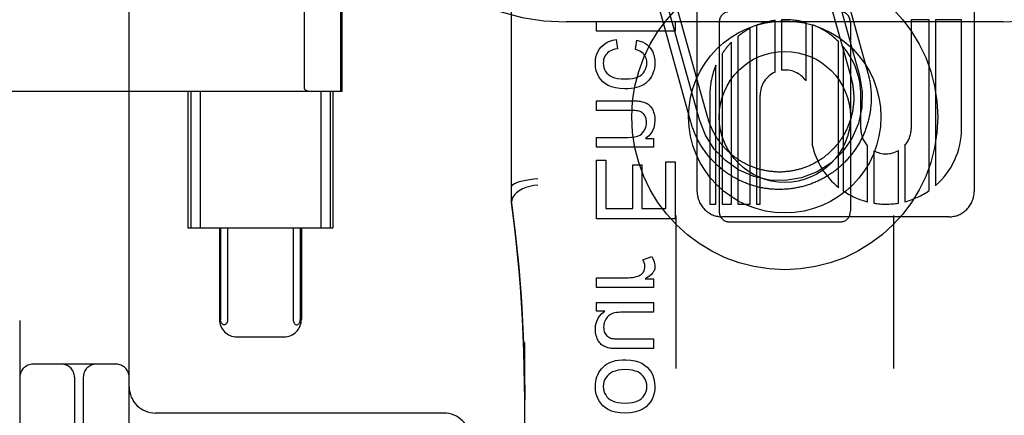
# Model space of a CAD drawing. Header units: inches. Extents: x 0 to 268, y 0 to 174.
# Tile 16 of 79: x 85.708 to 86.834, y 87.718 to 88.171. Entities that reach past the tile are written whole.
import ezdxf

# ---------------------------------------------------------------- set-up
doc = ezdxf.new("R2010")
doc.units = ezdxf.units.IN
doc.header["$LTSCALE"] = 14.749625
doc.header["$MEASUREMENT"] = 0
doc.linetypes.add('HIDDEN', pattern=[0.2, 0.1, -0.1])
doc.layers.add('DEFAULT_2', color=8, linetype='HIDDEN')

msp = doc.modelspace()

# ---------------------------------------------------------------- linework, layer by layer
at = {"layer": 'DEFAULT_2', "color": 8, "linetype": 'HIDDEN'}
for p, q in [((86.3333, 85.3093), (86.3333, 90.8098)), ((86.8333, 85.3093), (86.8333, 90.8098)), ((85.7083, 90.7765), (85.7083, 85.7765)), ((85.8333, 87.1515), (85.8333, 89.4015)), ((86.2708, 87.9611), (86.2708, 88.7042)), ((86.4831, 87.9741), (86.4831, 88.5789)), ((86.7999, 88.5789), (86.7999, 87.974)), ((86.0755, 88.089), (86.0755, 88.464)), ((86.0771, 88.089), (86.0771, 88.464)), ((86.0338, 88.0919), (86.0338, 88.4611)), ((86.6285, 88.2515), (86.6687, 88.107)), ((86.6381, 88.2541), (86.6783, 88.1096)), ((86.6189, 88.2488), (86.6591, 88.1043)), ((86.4856, 88.0561), (86.4468, 88.1958)), ((86.4953, 88.0587), (86.4564, 88.1984)), ((86.476, 88.0534), (86.4372, 88.1931)), ((86.5795, 88.1708), (86.5795, 88.113)), ((86.7279, 88.1709), (86.7279, 88.0461)), ((86.7486, 88.1709), (86.7279, 88.1709)), ((86.7486, 87.9753), (86.7486, 88.1709)), ((86.7557, 88.1709), (86.7557, 87.9808)), ((86.7855, 88.1709), (86.7557, 88.1709)), ((86.7855, 88.0461), (86.7855, 88.1709)), ((86.8333, 88.1685), (86.3333, 88.1685)), ((86.368, 88.1576), (86.368, 88.1687)), ((86.368, 88.1687), (86.458, 88.1687)), ((86.458, 88.1687), (86.458, 88.1576)), ((86.5083, 88.1677), (86.5083, 87.9515)), ((86.5438, 87.9597), (86.5438, 88.1611)), ((86.5509, 88.1644), (86.5509, 87.9597)), ((86.5723, 88.1109), (86.5723, 88.1702)), ((86.6076, 88.1008), (86.6076, 88.1676)), ((86.6147, 88.1652), (86.6147, 88.0272)), ((86.6583, 88.1677), (86.6583, 87.9515)), ((86.458, 88.1576), (86.368, 88.1576)), ((86.3905, 88.1484), (86.3919, 88.1376)), ((86.5295, 88.1517), (86.5295, 87.9597)), ((86.4124, 88.1366), (86.4141, 88.1474)), ((86.5223, 87.9597), (86.5223, 88.1452)), ((86.6449, 87.9787), (86.6449, 88.1457)), ((86.65, 88.1401), (86.65, 87.9749)), ((86.5117, 88.1321), (86.5117, 87.9597)), ((86.5046, 87.9597), (86.5046, 88.1189)), ((85.5995, 88.089), (86.0771, 88.089)), ((85.9004, 88.089), (85.9004, 87.9327)), ((85.9037, 88.089), (85.9037, 87.9327)), ((85.9145, 88.089), (85.9145, 87.9327)), ((86.0524, 88.089), (86.0524, 87.9327)), ((86.0632, 88.089), (86.0632, 87.9327)), ((86.0664, 88.089), (86.0664, 87.9327)), ((86.4975, 88.0845), (86.4975, 87.9597)), ((86.5551, 87.9597), (86.5551, 88.0845)), ((86.6702, 88.0461), (86.6703, 88.0846)), ((86.368, 88.067), (86.368, 88.0781)), ((86.368, 88.0781), (86.4081, 88.0781)), ((86.4077, 88.067), (86.368, 88.067)), ((86.368, 88.0251), (86.368, 88.0361)), ((86.368, 88.0361), (86.4036, 88.0361)), ((86.4332, 88.0251), (86.368, 88.0251)), ((86.424, 88.035), (86.4332, 88.035)), ((86.4332, 88.035), (86.4332, 88.0251)), ((86.6781, 87.9622), (86.6781, 88.0263)), ((86.7205, 88.0268), (86.7205, 87.9624)), ((86.6852, 88.0208), (86.6852, 87.9608)), ((86.7133, 87.9608), (86.7133, 88.021)), ((86.368, 87.9429), (86.368, 88.01)), ((86.368, 88.01), (86.3787, 88.01)), ((86.3787, 88.01), (86.3787, 87.9548)), ((86.4093, 87.9548), (86.4093, 88.0046)), ((86.4093, 88.0046), (86.4199, 88.0046)), ((86.4199, 88.0046), (86.4199, 87.9548)), ((86.4474, 87.9548), (86.4474, 88.008)), ((86.4474, 88.008), (86.458, 88.008)), ((86.458, 88.008), (86.458, 87.9429)), ((86.4975, 87.9597), (86.5046, 87.9597)), ((86.5117, 87.9597), (86.5223, 87.9597)), ((86.5295, 87.9597), (86.5438, 87.9597)), ((86.5509, 87.9597), (86.5551, 87.9597)), ((86.3787, 87.9548), (86.4093, 87.9548)), ((86.4199, 87.9548), (86.4474, 87.9548)), ((86.4588, 87.9468), (86.4588, 87.7715)), ((86.7078, 87.9468), (86.7078, 87.7715)), ((86.458, 87.9429), (86.368, 87.9429)), ((86.771, 87.9453), (86.5119, 87.9453)), ((86.5183, 87.9396), (86.6483, 87.9396)), ((85.9004, 87.9327), (86.0664, 87.9327)), ((85.9365, 87.9327), (85.9365, 87.8277)), ((85.9378, 87.9327), (85.9378, 87.8277)), ((85.9459, 87.9327), (85.9459, 87.8277)), ((86.021, 87.9327), (86.021, 87.8277)), ((86.0291, 87.9327), (86.0291, 87.8277)), ((86.0303, 87.9327), (86.0303, 87.8277)), ((86.4209, 87.8959), (86.4312, 87.8997)), ((86.368, 87.8643), (86.368, 87.8754)), ((86.368, 87.8754), (86.4022, 87.8754)), ((86.4234, 87.8743), (86.4332, 87.8743)), ((86.4332, 87.8743), (86.4332, 87.8643)), ((86.4332, 87.8643), (86.368, 87.8643)), ((86.368, 87.8372), (86.368, 87.8471)), ((86.368, 87.8471), (86.4332, 87.8471)), ((86.4332, 87.8471), (86.4332, 87.8361)), ((86.3776, 87.8372), (86.368, 87.8372)), ((86.4332, 87.8361), (86.3983, 87.8361)), ((85.9566, 87.8077), (86.0102, 87.8077)), ((86.2858, 87.119), (86.2858, 87.8011)), ((86.3971, 87.8053), (86.4332, 87.8053)), ((86.4332, 87.8053), (86.4332, 87.7943)), ((86.4332, 87.7943), (86.3928, 87.7943)), ((85.8183, 87.7765), (85.7233, 87.7765)), ((85.7708, 87.7615), (85.7708, 87.1515)), ((85.7808, 87.7615), (85.7808, 87.6323)), ((86.1933, 87.7205), (85.8633, 87.7205))]:
    msp.add_line(p, q, dxfattribs=at)
for points in [[(86.3729, 88.1393), (86.375, 88.1414), (86.3774, 88.1433), (86.38, 88.145), (86.3831, 88.1464), (86.3866, 88.1476), (86.3905, 88.1484)], [(86.3666, 88.1213), (86.3668, 88.1249), (86.3673, 88.1283), (86.3682, 88.1313), (86.3694, 88.1341), (86.371, 88.1368), (86.3729, 88.1393)], [(86.3919, 88.1376), (86.389, 88.137), (86.3865, 88.1363), (86.3843, 88.1354), (86.3825, 88.1344), (86.3809, 88.1333), (86.3796, 88.132)], [(86.4141, 88.1474), (86.4175, 88.1465), (86.4205, 88.1454), (86.4232, 88.1441), (86.4255, 88.1425), (86.4275, 88.1407), (86.4293, 88.1387)], [(86.4293, 88.1387), (86.4309, 88.1365), (86.4322, 88.134), (86.4332, 88.1314), (86.434, 88.1284), (86.4345, 88.1251), (86.4347, 88.1214)], [(86.3796, 88.132), (86.3784, 88.1306), (86.3775, 88.129), (86.3767, 88.1273), (86.3761, 88.1254), (86.3758, 88.1234), (86.3757, 88.1212)], [(86.4223, 88.1312), (86.4212, 88.1323), (86.4199, 88.1334), (86.4184, 88.1343), (86.4167, 88.1352), (86.4147, 88.136), (86.4124, 88.1366)], [(86.4256, 88.1218), (86.4255, 88.1237), (86.4252, 88.1254), (86.4248, 88.127), (86.4241, 88.1285), (86.4233, 88.1299), (86.4223, 88.1312)], [(86.3753, 88.0997), (86.3727, 88.1025), (86.3706, 88.1055), (86.3689, 88.1088), (86.3676, 88.1125), (86.3669, 88.1167), (86.3666, 88.1213)], [(86.3757, 88.1212), (86.3758, 88.1184), (86.3764, 88.1159), (86.3772, 88.1137), (86.3783, 88.1117), (86.3798, 88.1098), (86.3816, 88.108)], [(86.4196, 88.1082), (86.4215, 88.11), (86.4229, 88.112), (86.4241, 88.1141), (86.4249, 88.1164), (86.4254, 88.119), (86.4256, 88.1218)], [(86.4347, 88.1214), (86.4346, 88.1185), (86.4343, 88.1158), (86.4337, 88.1132), (86.4329, 88.1107), (86.4319, 88.1082), (86.4307, 88.1058)], [(86.3816, 88.108), (86.3835, 88.1066), (86.3858, 88.1054), (86.3886, 88.1044), (86.392, 88.1037), (86.3961, 88.1032), (86.4007, 88.103)], [(86.4007, 88.103), (86.4053, 88.1032), (86.4092, 88.1037), (86.4126, 88.1045), (86.4154, 88.1055), (86.4177, 88.1068), (86.4196, 88.1082)], [(86.4307, 88.1058), (86.4293, 88.1035), (86.4277, 88.1015), (86.4259, 88.0996), (86.4239, 88.098), (86.4215, 88.0965), (86.4189, 88.0951)], [(86.6687, 88.107), (86.6719, 88.0887), (86.6715, 88.0702), (86.6675, 88.0521), (86.6599, 88.0348), (86.6492, 88.0196), (86.6358, 88.0068), (86.6202, 87.9968), (86.6026, 87.99), (86.5843, 87.9868), (86.5658, 87.9872), (86.5477, 87.9912), (86.5304, 87.9988), (86.5153, 88.0095), (86.5024, 88.0228), (86.4925, 88.0385), (86.4856, 88.0561)], [(86.6783, 88.1096), (86.6787, 88.1084), (86.679, 88.1071), (86.6793, 88.1059), (86.6796, 88.1046), (86.6799, 88.1034), (86.6801, 88.1021), (86.6804, 88.1009), (86.6806, 88.0996), (86.6808, 88.0983), (86.681, 88.097), (86.6812, 88.0958), (86.6814, 88.0945), (86.6815, 88.0932), (86.6816, 88.0919), (86.6818, 88.0906), (86.6819, 88.0894), (86.682, 88.0881), (86.682, 88.0868), (86.6821, 88.0855), (86.6821, 88.0842), (86.6822, 88.0829), (86.6822, 88.0816), (86.6822, 88.0804), (86.6821, 88.0791), (86.6821, 88.0778), (86.682, 88.0765), (86.682, 88.0752), (86.6819, 88.0739), (86.6818, 88.0726), (86.6817, 88.0714), (86.6815, 88.0701), (86.6814, 88.0688), (86.6812, 88.0675), (86.681, 88.0662), (86.6808, 88.065), (86.6806, 88.0637), (86.6804, 88.0624), (86.6802, 88.0612), (86.6799, 88.0599), (86.6796, 88.0586), (86.6793, 88.0574), (86.679, 88.0561), (86.6787, 88.0549), (86.6784, 88.0536), (86.678, 88.0524), (86.6777, 88.0512), (86.6773, 88.0499), (86.6769, 88.0487), (86.6765, 88.0475), (86.6761, 88.0463), (86.6756, 88.0451), (86.6752, 88.0438), (86.6747, 88.0426), (86.6742, 88.0415), (86.6737, 88.0403), (86.6732, 88.0391), (86.6727, 88.0379), (86.6721, 88.0367), (86.6716, 88.0356), (86.671, 88.0344), (86.6704, 88.0333), (86.6698, 88.0321), (86.6692, 88.031), (86.6686, 88.0299), (86.6679, 88.0288), (86.6673, 88.0276), (86.6666, 88.0265), (86.6659, 88.0255), (86.6652, 88.0244), (86.6645, 88.0233), (86.6638, 88.0222), (86.6631, 88.0212), (86.6623, 88.0201), (86.6616, 88.0191), (86.6608, 88.018), (86.66, 88.017), (86.6592, 88.016), (86.6584, 88.015), (86.6576, 88.014), (86.6567, 88.013), (86.6559, 88.0121), (86.655, 88.0111), (86.6542, 88.0101), (86.6533, 88.0092), (86.6524, 88.0083), (86.6515, 88.0074), (86.6506, 88.0065), (86.6497, 88.0056), (86.6487, 88.0047), (86.6478, 88.0038), (86.6468, 88.0029), (86.6458, 88.0021), (86.6449, 88.0013), (86.6439, 88.0004), (86.6429, 87.9996), (86.6419, 87.9988), (86.6408, 87.998), (86.6398, 87.9973), (86.6388, 87.9965), (86.6377, 87.9957), (86.6367, 87.995), (86.6356, 87.9943), (86.6345, 87.9936), (86.6334, 87.9929), (86.6324, 87.9922), (86.6312, 87.9915), (86.6301, 87.9909), (86.629, 87.9902), (86.6279, 87.9896), (86.6268, 87.989), (86.6256, 87.9884), (86.6245, 87.9878), (86.6233, 87.9872), (86.6222, 87.9867), (86.621, 87.9861), (86.6198, 87.9856), (86.6186, 87.9851), (86.6175, 87.9846), (86.6163, 87.9841), (86.6151, 87.9836), (86.6139, 87.9831), (86.6127, 87.9827), (86.6114, 87.9823), (86.6102, 87.9819), (86.609, 87.9815), (86.6078, 87.9811), (86.6065, 87.9807), (86.6053, 87.9804), (86.604, 87.98), (86.6028, 87.9797), (86.6015, 87.9794), (86.6003, 87.9791), (86.599, 87.9788), (86.5978, 87.9786), (86.5965, 87.9783), (86.5952, 87.9781), (86.594, 87.9779), (86.5927, 87.9777), (86.5914, 87.9775), (86.5901, 87.9773), (86.5889, 87.9772), (86.5876, 87.977), (86.5863, 87.9769), (86.585, 87.9768), (86.5837, 87.9767), (86.5824, 87.9767), (86.5812, 87.9766), (86.5799, 87.9766), (86.5786, 87.9765), (86.5773, 87.9765), (86.576, 87.9765), (86.5747, 87.9765), (86.5734, 87.9766), (86.5721, 87.9766), (86.5708, 87.9767), (86.5696, 87.9768), (86.5683, 87.9769), (86.567, 87.977), (86.5657, 87.9771), (86.5644, 87.9773), (86.5632, 87.9775), (86.5619, 87.9776), (86.5606, 87.9778), (86.5593, 87.978), (86.5581, 87.9783), (86.5568, 87.9785), (86.5555, 87.9788), (86.5543, 87.979), (86.553, 87.9793), (86.5518, 87.9796), (86.5505, 87.98), (86.5493, 87.9803), (86.548, 87.9806), (86.5468, 87.981), (86.5456, 87.9814), (86.5443, 87.9818), (86.5431, 87.9822), (86.5419, 87.9826), (86.5407, 87.9831), (86.5395, 87.9835), (86.5383, 87.984), (86.5371, 87.9845), (86.5359, 87.985), (86.5347, 87.9855), (86.5336, 87.986), (86.5324, 87.9865), (86.5312, 87.9871), (86.5301, 87.9877), (86.5289, 87.9883), (86.5278, 87.9889), (86.5266, 87.9895), (86.5255, 87.9901), (86.5244, 87.9907), (86.5233, 87.9914), (86.5222, 87.9921), (86.5211, 87.9927), (86.52, 87.9934), (86.5189, 87.9941), (86.5179, 87.9949)], [(86.6591, 88.1043), (86.6593, 88.1032), (86.6596, 88.1022), (86.6599, 88.1011), (86.6601, 88.1), (86.6603, 88.099), (86.6606, 88.0979), (86.6608, 88.0968), (86.661, 88.0957), (86.6611, 88.0947), (86.6613, 88.0936), (86.6614, 88.0925), (86.6616, 88.0914), (86.6617, 88.0903), (86.6618, 88.0892), (86.6619, 88.0881), (86.662, 88.0871), (86.662, 88.086), (86.6621, 88.0849), (86.6621, 88.0838), (86.6622, 88.0827), (86.6622, 88.0816), (86.6622, 88.0805), (86.6621, 88.0794), (86.6621, 88.0783), (86.6621, 88.0772), (86.662, 88.0761), (86.6619, 88.075), (86.6618, 88.0739), (86.6617, 88.0728), (86.6616, 88.0718), (86.6615, 88.0707), (86.6613, 88.0696), (86.6612, 88.0685), (86.661, 88.0674), (86.6608, 88.0663), (86.6606, 88.0653), (86.6604, 88.0642), (86.6601, 88.0631), (86.6599, 88.0621), (86.6596, 88.061), (86.6594, 88.0599), (86.6591, 88.0589), (86.6588, 88.0578), (86.6585, 88.0568), (86.6582, 88.0557), (86.6578, 88.0547), (86.6575, 88.0537), (86.6571, 88.0526), (86.6567, 88.0516), (86.6563, 88.0506), (86.6559, 88.0496), (86.6555, 88.0485), (86.6551, 88.0475), (86.6546, 88.0465), (86.6542, 88.0455), (86.6537, 88.0446), (86.6532, 88.0436), (86.6527, 88.0426), (86.6522, 88.0416), (86.6517, 88.0407), (86.6512, 88.0397), (86.6506, 88.0388), (86.6501, 88.0378), (86.6495, 88.0369), (86.6489, 88.036), (86.6483, 88.035), (86.6477, 88.0341), (86.6471, 88.0332), (86.6465, 88.0323), (86.6458, 88.0314), (86.6452, 88.0306), (86.6445, 88.0297), (86.6439, 88.0288), (86.6432, 88.028), (86.6425, 88.0271), (86.6418, 88.0263), (86.6411, 88.0255), (86.6403, 88.0246), (86.6396, 88.0238), (86.6388, 88.023), (86.6381, 88.0222), (86.6373, 88.0215), (86.6365, 88.0207), (86.6357, 88.0199), (86.6349, 88.0192), (86.6341, 88.0184), (86.6333, 88.0177), (86.6325, 88.017), (86.6317, 88.0163), (86.6308, 88.0156), (86.63, 88.0149), (86.6291, 88.0142), (86.6282, 88.0136), (86.6274, 88.0129), (86.6265, 88.0123), (86.6256, 88.0117), (86.6247, 88.011), (86.6238, 88.0104), (86.6228, 88.0098), (86.6219, 88.0093), (86.621, 88.0087), (86.62, 88.0081), (86.6191, 88.0076), (86.6181, 88.007), (86.6172, 88.0065), (86.6162, 88.006), (86.6152, 88.0055), (86.6142, 88.005), (86.6133, 88.0046), (86.6123, 88.0041), (86.6113, 88.0037), (86.6103, 88.0032), (86.6092, 88.0028), (86.6082, 88.0024), (86.6072, 88.002), (86.6062, 88.0016), (86.6052, 88.0013), (86.6041, 88.0009), (86.6031, 88.0006), (86.602, 88.0002), (86.601, 87.9999), (86.5999, 87.9996), (86.5989, 87.9993), (86.5978, 87.9991), (86.5968, 87.9988), (86.5957, 87.9986), (86.5946, 87.9983), (86.5935, 87.9981), (86.5925, 87.9979), (86.5914, 87.9977), (86.5903, 87.9975), (86.5892, 87.9974), (86.5881, 87.9972), (86.5871, 87.9971), (86.586, 87.997), (86.5849, 87.9969), (86.5838, 87.9968), (86.5827, 87.9967), (86.5816, 87.9966), (86.5805, 87.9966), (86.5794, 87.9965), (86.5783, 87.9965), (86.5772, 87.9965), (86.5761, 87.9965), (86.575, 87.9965), (86.5739, 87.9966), (86.5729, 87.9966), (86.5718, 87.9967), (86.5707, 87.9968), (86.5696, 87.9969), (86.5685, 87.997), (86.5674, 87.9971), (86.5663, 87.9972), (86.5652, 87.9974), (86.5641, 87.9975), (86.5631, 87.9977), (86.562, 87.9979), (86.5609, 87.9981), (86.5598, 87.9983), (86.5588, 87.9985), (86.5577, 87.9988), (86.5566, 87.999), (86.5556, 87.9993), (86.5545, 87.9996), (86.5535, 87.9999), (86.5524, 88.0002), (86.5514, 88.0005), (86.5503, 88.0009), (86.5493, 88.0012), (86.5483, 88.0016), (86.5472, 88.002), (86.5462, 88.0023), (86.5452, 88.0028), (86.5442, 88.0032), (86.5432, 88.0036), (86.5422, 88.004), (86.5412, 88.0045), (86.5402, 88.005), (86.5392, 88.0055), (86.5382, 88.0059), (86.5373, 88.0065), (86.5363, 88.007), (86.5354, 88.0075), (86.5344, 88.0081), (86.5335, 88.0086), (86.5325, 88.0092), (86.5316, 88.0098), (86.5307, 88.0104), (86.5298, 88.011), (86.5289, 88.0116), (86.528, 88.0122), (86.5271, 88.0128), (86.5262, 88.0135), (86.5253, 88.0142), (86.5245, 88.0148), (86.5236, 88.0155), (86.5228, 88.0162), (86.5219, 88.0169), (86.5211, 88.0176)], [(86.0338, 88.0919), (86.0339, 88.0917), (86.0339, 88.0915), (86.034, 88.0913), (86.0341, 88.0912), (86.0341, 88.0911), (86.0342, 88.091), (86.0343, 88.0908), (86.0345, 88.0907), (86.0346, 88.0907), (86.0347, 88.0906), (86.0348, 88.0905), (86.0349, 88.0904), (86.035, 88.0903), (86.0351, 88.0903), (86.0353, 88.0902), (86.0354, 88.0901), (86.0355, 88.0901), (86.0357, 88.09), (86.0358, 88.0899), (86.0359, 88.0899), (86.0361, 88.0898), (86.0362, 88.0898), (86.0364, 88.0897), (86.0366, 88.0896), (86.0368, 88.0896), (86.0369, 88.0895), (86.0371, 88.0895), (86.0373, 88.0894), (86.0375, 88.0894), (86.0378, 88.0893), (86.038, 88.0893), (86.0382, 88.0892), (86.0385, 88.0892), (86.0387, 88.0891), (86.039, 88.0891), (86.0393, 88.0891), (86.0396, 88.089), (86.0399, 88.089), (86.0402, 88.089), (86.0406, 88.089), (86.0409, 88.089), (86.0413, 88.089)], [(86.4004, 88.0916), (86.3946, 88.092), (86.3895, 88.0927), (86.3851, 88.0939), (86.3813, 88.0955), (86.3781, 88.0975), (86.3753, 88.0997)], [(86.4189, 88.0951), (86.4164, 88.0941), (86.4137, 88.0933), (86.4107, 88.0926), (86.4075, 88.0921), (86.4041, 88.0918), (86.4004, 88.0916)], [(86.4081, 88.0781), (86.4107, 88.078), (86.4129, 88.078), (86.4148, 88.0779), (86.4164, 88.0778), (86.4178, 88.0776), (86.4189, 88.0774)], [(86.4189, 88.0774), (86.4204, 88.077), (86.4219, 88.0766), (86.4233, 88.0761), (86.4246, 88.0754), (86.4258, 88.0748), (86.427, 88.074)], [(86.427, 88.074), (86.428, 88.0732), (86.429, 88.0722), (86.43, 88.0711), (86.4309, 88.0698), (86.4318, 88.0683), (86.4326, 88.0666)], [(86.4178, 88.0657), (86.4167, 88.0661), (86.4153, 88.0664), (86.4138, 88.0667), (86.412, 88.0669), (86.41, 88.067), (86.4077, 88.067)], [(86.4231, 88.0611), (86.4224, 88.0622), (86.4216, 88.0632), (86.4207, 88.064), (86.4198, 88.0647), (86.4188, 88.0653), (86.4178, 88.0657)], [(86.4251, 88.0535), (86.4251, 88.055), (86.4249, 88.0564), (86.4246, 88.0577), (86.4242, 88.0589), (86.4237, 88.06), (86.4231, 88.0611)], [(86.4326, 88.0666), (86.4332, 88.0649), (86.4337, 88.0632), (86.4342, 88.0615), (86.4345, 88.0596), (86.4346, 88.0578), (86.4347, 88.0558)], [(86.5211, 88.0176), (86.5203, 88.0184), (86.5195, 88.0191), (86.5187, 88.0198), (86.5179, 88.0206), (86.5171, 88.0214), (86.5163, 88.0221), (86.5156, 88.0229), (86.5148, 88.0237), (86.5141, 88.0245), (86.5134, 88.0253), (86.5126, 88.0262), (86.5119, 88.027), (86.5112, 88.0279), (86.5106, 88.0287), (86.5099, 88.0296), (86.5092, 88.0304), (86.5086, 88.0313), (86.5079, 88.0322), (86.5073, 88.0331), (86.5067, 88.034), (86.5061, 88.0349), (86.5055, 88.0358), (86.5049, 88.0368), (86.5043, 88.0377), (86.5038, 88.0386), (86.5032, 88.0396), (86.5027, 88.0405), (86.5022, 88.0415), (86.5017, 88.0425), (86.5012, 88.0434), (86.5007, 88.0444), (86.5002, 88.0454), (86.4997, 88.0464), (86.4993, 88.0474), (86.4989, 88.0484), (86.4984, 88.0494), (86.498, 88.0504), (86.4976, 88.0515), (86.4973, 88.0525), (86.4969, 88.0535), (86.4965, 88.0546), (86.4962, 88.0556), (86.4959, 88.0566), (86.4956, 88.0577), (86.4953, 88.0587)], [(86.4206, 88.0413), (86.422, 88.0431), (86.4231, 88.0449), (86.424, 88.0469), (86.4246, 88.0489), (86.425, 88.0511), (86.4251, 88.0535)], [(86.4347, 88.0558), (86.4344, 88.0513), (86.4334, 88.0472), (86.432, 88.0437), (86.43, 88.0406), (86.4273, 88.0377), (86.424, 88.035)], [(86.5179, 87.9949), (86.5168, 87.9956), (86.5158, 87.9963), (86.5147, 87.9971), (86.5137, 87.9979), (86.5127, 87.9987), (86.5116, 87.9995), (86.5106, 88.0003), (86.5097, 88.0011), (86.5087, 88.0019), (86.5077, 88.0028), (86.5067, 88.0036), (86.5058, 88.0045), (86.5049, 88.0054), (86.5039, 88.0063), (86.503, 88.0072), (86.5021, 88.0081), (86.5012, 88.009), (86.5003, 88.01), (86.4994, 88.0109), (86.4986, 88.0119), (86.4977, 88.0128), (86.4969, 88.0138), (86.4961, 88.0148), (86.4953, 88.0158), (86.4945, 88.0168), (86.4937, 88.0178), (86.4929, 88.0189), (86.4921, 88.0199), (86.4914, 88.021), (86.4907, 88.022), (86.4899, 88.0231), (86.4892, 88.0241), (86.4885, 88.0252), (86.4878, 88.0263), (86.4872, 88.0274), (86.4865, 88.0285), (86.4859, 88.0296), (86.4852, 88.0308), (86.4846, 88.0319), (86.484, 88.033), (86.4834, 88.0342), (86.4829, 88.0353), (86.4823, 88.0365), (86.4818, 88.0377), (86.4812, 88.0388), (86.4807, 88.04), (86.4802, 88.0412), (86.4797, 88.0424), (86.4792, 88.0436), (86.4788, 88.0448), (86.4783, 88.046), (86.4779, 88.0472), (86.4775, 88.0485), (86.4771, 88.0497), (86.4767, 88.0509), (86.4764, 88.0521), (86.476, 88.0534)], [(86.4036, 88.0361), (86.4081, 88.0363), (86.4118, 88.0368), (86.4148, 88.0376), (86.4173, 88.0386), (86.4192, 88.0399), (86.4206, 88.0413)], [(86.3008, 87.9887), (86.2961, 87.9883), (86.2915, 87.9877), (86.2871, 87.9869), (86.2831, 87.9861), (86.2795, 87.9851), (86.2765, 87.9841), (86.274, 87.983), (86.2722, 87.9819), (86.2711, 87.9809), (86.2708, 87.9798)], [(86.3008, 87.9813), (86.2961, 87.9809), (86.2915, 87.98), (86.2871, 87.9787), (86.2831, 87.9771), (86.2795, 87.9751), (86.2765, 87.9727), (86.274, 87.9702), (86.2722, 87.9675), (86.2711, 87.9647), (86.2708, 87.9619)], [(86.2858, 87.7358), (86.2857, 87.7538), (86.2853, 87.7726), (86.2848, 87.7911), (86.2841, 87.8095), (86.2832, 87.8279), (86.2821, 87.8464), (86.2808, 87.8648), (86.2793, 87.8833), (86.2776, 87.902), (86.2756, 87.921), (86.2734, 87.9409), (86.2708, 87.9614)], [(86.2708, 87.9611), (86.275, 87.9268), (86.2789, 87.8878), (86.282, 87.8487), (86.2841, 87.8094), (86.2854, 87.7701), (86.2858, 87.7358)], [(86.4233, 87.8878), (86.4232, 87.8891), (86.4231, 87.8904), (86.4227, 87.8917), (86.4223, 87.8931), (86.4217, 87.8945), (86.4209, 87.8959)], [(86.4312, 87.8997), (86.4323, 87.8976), (86.4332, 87.8956), (86.4339, 87.8937), (86.4344, 87.8918), (86.4346, 87.8901), (86.4347, 87.8884)], [(86.4151, 87.8772), (86.4164, 87.8777), (86.4175, 87.8782), (86.4185, 87.8788), (86.4195, 87.8796), (86.4203, 87.8804), (86.4211, 87.8813)], [(86.4211, 87.8813), (86.4218, 87.8823), (86.4223, 87.8833), (86.4227, 87.8844), (86.423, 87.8854), (86.4232, 87.8866), (86.4233, 87.8878)], [(86.4325, 87.8812), (86.4317, 87.8803), (86.4307, 87.8792), (86.4293, 87.8781), (86.4277, 87.8769), (86.4257, 87.8756), (86.4234, 87.8743)], [(86.4347, 87.8884), (86.4346, 87.8871), (86.4345, 87.8858), (86.4342, 87.8846), (86.4337, 87.8835), (86.4332, 87.8824), (86.4325, 87.8812)], [(86.4022, 87.8754), (86.4046, 87.8754), (86.4069, 87.8756), (86.4091, 87.8758), (86.4112, 87.8762), (86.4132, 87.8767), (86.4151, 87.8772)], [(86.3666, 87.8165), (86.3669, 87.8208), (86.3678, 87.8247), (86.3693, 87.8282), (86.3714, 87.8314), (86.3741, 87.8344), (86.3776, 87.8372)], [(86.3855, 87.8342), (86.3841, 87.8335), (86.3828, 87.8327), (86.3817, 87.8318), (86.3806, 87.8307), (86.3796, 87.8295), (86.3786, 87.8281)], [(86.3983, 87.8361), (86.3954, 87.836), (86.3929, 87.8358), (86.3906, 87.8356), (86.3887, 87.8352), (86.387, 87.8348), (86.3855, 87.8342)], [(85.9459, 87.8277), (85.9458, 87.8266), (85.9456, 87.8255), (85.9453, 87.8245), (85.9449, 87.8236), (85.9444, 87.8229), (85.9439, 87.8223), (85.9433, 87.8219), (85.9427, 87.8216), (85.942, 87.8215), (85.9413, 87.8215), (85.9407, 87.8217), (85.9401, 87.8221), (85.9395, 87.8226), (85.9389, 87.8233), (85.9384, 87.8242), (85.9381, 87.8253), (85.9379, 87.8264), (85.9378, 87.8277)], [(86.021, 87.8277), (86.021, 87.8266), (86.0212, 87.8255), (86.0215, 87.8245), (86.0219, 87.8236), (86.0224, 87.8229), (86.023, 87.8223), (86.0236, 87.8219), (86.0242, 87.8216), (86.0248, 87.8215), (86.0255, 87.8215), (86.0262, 87.8217), (86.0268, 87.8221), (86.0274, 87.8226), (86.0279, 87.8233), (86.0284, 87.8242), (86.0288, 87.8253), (86.029, 87.8264), (86.0291, 87.8277)], [(86.3786, 87.8281), (86.3778, 87.8266), (86.3772, 87.8251), (86.3767, 87.8236), (86.3764, 87.8221), (86.3762, 87.8204), (86.3761, 87.8188)], [(86.3688, 87.8057), (86.3681, 87.8074), (86.3676, 87.8091), (86.3671, 87.8108), (86.3668, 87.8126), (86.3666, 87.8145), (86.3666, 87.8165)], [(86.3761, 87.8188), (86.3762, 87.817), (86.3764, 87.8154), (86.3767, 87.814), (86.3772, 87.8126), (86.3778, 87.8115), (86.3785, 87.8104)], [(86.3785, 87.8104), (86.3794, 87.8093), (86.3804, 87.8084), (86.3814, 87.8076), (86.3826, 87.807), (86.3839, 87.8064), (86.3854, 87.806)], [(86.3743, 87.7983), (86.3733, 87.7991), (86.3723, 87.8001), (86.3714, 87.8012), (86.3705, 87.8025), (86.3696, 87.804), (86.3688, 87.8057)], [(86.3854, 87.806), (86.3865, 87.8058), (86.3879, 87.8056), (86.3896, 87.8055), (86.3917, 87.8054), (86.3942, 87.8053), (86.3971, 87.8053)], [(86.3825, 87.7949), (86.3808, 87.7953), (86.3793, 87.7958), (86.3779, 87.7963), (86.3766, 87.7969), (86.3754, 87.7976), (86.3743, 87.7983)], [(86.3928, 87.7943), (86.3905, 87.7943), (86.3884, 87.7943), (86.3866, 87.7944), (86.385, 87.7945), (86.3836, 87.7947), (86.3825, 87.7949)], [(86.3706, 87.7668), (86.372, 87.7691), (86.3736, 87.7712), (86.3754, 87.7731), (86.3773, 87.7748), (86.3794, 87.7764), (86.3817, 87.7777)], [(86.3817, 87.7777), (86.384, 87.7788), (86.3867, 87.7797), (86.3897, 87.7805), (86.3932, 87.7811), (86.3972, 87.7814), (86.4016, 87.7815)], [(86.4016, 87.7815), (86.407, 87.7812), (86.4119, 87.7804), (86.4161, 87.7792), (86.4197, 87.7775), (86.423, 87.7754), (86.4259, 87.773)], [(86.3666, 87.751), (86.3667, 87.7539), (86.367, 87.7566), (86.3676, 87.7593), (86.3684, 87.7618), (86.3694, 87.7643), (86.3706, 87.7668)], [(86.401, 87.7702), (86.3965, 87.77), (86.3925, 87.7695), (86.3891, 87.7686), (86.3863, 87.7675), (86.3839, 87.7662), (86.3819, 87.7647)], [(86.4193, 87.7647), (86.4173, 87.7662), (86.415, 87.7675), (86.4122, 87.7686), (86.409, 87.7695), (86.4053, 87.77), (86.401, 87.7702)], [(86.4259, 87.773), (86.4285, 87.7701), (86.4307, 87.7669), (86.4324, 87.7635), (86.4336, 87.7598), (86.4344, 87.7556), (86.4347, 87.751)], [(86.3819, 87.7647), (86.38, 87.7627), (86.3784, 87.7607), (86.3772, 87.7585), (86.3764, 87.7563), (86.3758, 87.7537), (86.3757, 87.751)], [(86.4256, 87.751), (86.4254, 87.7537), (86.4249, 87.7562), (86.424, 87.7585), (86.4228, 87.7606), (86.4213, 87.7627), (86.4193, 87.7647)], [(86.3753, 87.7289), (86.3727, 87.7317), (86.3706, 87.7349), (86.3689, 87.7383), (86.3676, 87.742), (86.3669, 87.7463), (86.3666, 87.751)], [(86.3757, 87.751), (86.3758, 87.7483), (86.3764, 87.7457), (86.3772, 87.7434), (86.3784, 87.7413), (86.3799, 87.7392), (86.3818, 87.7373)], [(86.4194, 87.7373), (86.4213, 87.7392), (86.4228, 87.7413), (86.424, 87.7434), (86.4249, 87.7457), (86.4254, 87.7483), (86.4256, 87.751)], [(86.4347, 87.751), (86.4345, 87.7469), (86.4338, 87.7431), (86.4328, 87.7396), (86.4314, 87.7364), (86.4296, 87.7334), (86.4275, 87.7305)], [(86.3818, 87.7373), (86.3838, 87.7358), (86.3862, 87.7345), (86.389, 87.7334), (86.3923, 87.7325), (86.3962, 87.732), (86.4006, 87.7318)], [(86.4006, 87.7318), (86.4051, 87.732), (86.4089, 87.7325), (86.4122, 87.7334), (86.415, 87.7345), (86.4174, 87.7358), (86.4194, 87.7373)], [(86.4006, 87.7205), (86.3948, 87.7208), (86.3896, 87.7216), (86.3852, 87.7228), (86.3814, 87.7245), (86.3781, 87.7265), (86.3753, 87.7289)], [(86.4275, 87.7305), (86.4246, 87.7277), (86.4212, 87.7253), (86.4173, 87.7233), (86.4126, 87.7218), (86.4071, 87.7209), (86.4006, 87.7205)]]:
    msp.add_lwpolyline(points, dxfattribs=at)
for radius in [0.175, 0.11, 0.075]:
    msp.add_circle((86.5833, 88.0596), radius, dxfattribs=at)
for centre, radius, start, end in [((86.3333, 88.4185), 0.25, 90, 270), ((86.8333, 88.4185), 0.25, 270, 90), ((86.5839, 88.0845), 0.0864, 74.0577, 92.9054), ((86.5839, 88.0845), 0.0864, 117.6453, 129.0007), ((86.5839, 88.0845), 0.0864, 97.6624, 112.4165), ((86.5839, 88.0845), 0.0864, 45.0355, 69.0633), ((86.5839, 88.0845), 0.0864, 135.3979, 146.5811), ((86.5839, 88.0845), 0.0864, 0.0458, 40.0811), ((86.5839, 88.0845), 0.0864, 156.5393, 180.0001), ((86.5839, 88.0845), 0.0288, 113.578, 179.9999), ((86.5839, 88.0845), 0.0288, 34.5116, 98.7453), ((86.699, 88.0461), 0.0288, 180.0185, 223.3212), ((86.6991, 88.0461), 0.0288, 318.0851, 0.0032), ((86.6991, 88.0461), 0.0864, 310.9953, 360), ((86.6991, 88.0461), 0.0864, 192.5782, 231.1955), ((86.6991, 88.0461), 0.0288, 241.3124, 299.7373), ((86.5119, 87.974), 0.0288, 179.994, 270.0078), ((86.6991, 88.0461), 0.0864, 235.3887, 255.957), ((86.6991, 88.0461), 0.0864, 284.3619, 304.9816), ((86.7711, 87.974), 0.0288, 269.9572, 359.9997), ((86.6991, 88.0461), 0.0864, 260.7916, 279.5164), ((85.9565, 87.8277), 0.02, 180, 270), ((86.0103, 87.8277), 0.02, 270, 360), ((85.7233, 87.7615), 0.015, 90, 180), ((85.7558, 87.7615), 0.015, 0, 90), ((85.7958, 87.7615), 0.015, 90, 180), ((85.8183, 87.7615), 0.015, 0, 90), ((85.8633, 87.7505), 0.03, 180, 270), ((86.1933, 87.6905), 0.03, 0, 90)]:
    msp.add_arc(centre, radius, start, end, dxfattribs=at)
for centre, major_axis, start_param, end_param in [((86.5183, 88.1677), (0, -0.0119), 3.141593, 4.712389), ((86.6483, 88.1677), (0, 0.0119), -1.570796, 0), ((86.5183, 87.9515), (0, -0.0119), -1.570796, 0), ((86.6483, 87.9515), (0, 0.0119), 3.141593, 4.712389)]:
    msp.add_ellipse(centre, major_axis=major_axis, ratio=0.842271, start_param=start_param, end_param=end_param, dxfattribs=at)

doc.saveas('drawing.dxf')
